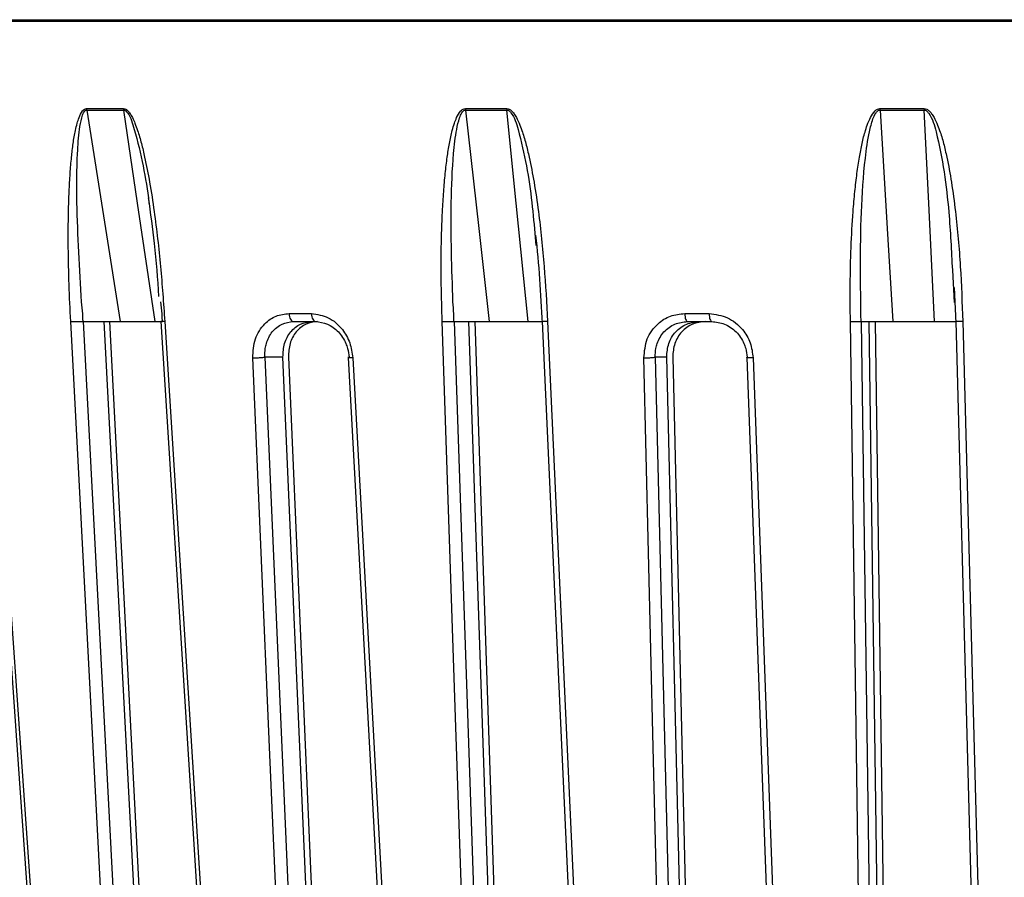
# Model space of a CAD drawing. Header units: millimetres. Extents: x -210 to 108, y -697 to -158.
# Tile 11 of 24: x -104 to -48, y -490 to -441. Entities that reach past the tile are written whole.
import ezdxf

# ---------------------------------------------------------------- set-up
doc = ezdxf.new("R2010")
doc.units = ezdxf.units.MM

msp = doc.modelspace()

# ---------------------------------------------------------------- linework, layer by layer
at = {"color": 7, "linetype": 'Continuous', "lineweight": 25}
for p, q in [((-151.127, -441.447), (92.661, -441.447)), ((92.656, -441.548), (-151.122, -441.548)), ((-99.764, -446.537), (-97.679, -446.537)), ((-78.435, -446.537), (-76.099, -446.537)), ((-55.091, -446.537), (-52.601, -446.537)), ((-74.511, -453.722), (-74.469, -454.16)), ((-51.018, -455.556), (-50.906, -457.378)), ((-50.913, -456.539), (-50.825, -458.543)), ((-88.371, -457.997), (-87.113, -457.997)), ((-66.087, -457.997), (-64.714, -457.997)), ((-99.964, -458.447), (-97.277, -509.689)), ((-96.106, -509.406), (-98.776, -458.447)), ((-98.487, -458.447), (-95.83, -509.406)), ((-79.081, -458.447), (-77.34, -509.689)), ((-76.513, -509.406), (-78.244, -458.447)), ((-77.918, -458.447), (-76.202, -509.406)), ((-56.158, -458.447), (-55.432, -509.689)), ((-54.985, -509.406), (-55.704, -458.447)), ((-55.356, -458.447), (-54.651, -509.406)), ((-86.589, -509.406), (-88.714, -460.447)), ((-88.406, -460.447), (-86.294, -509.406)), ((-65.921, -509.406), (-67.104, -460.447)), ((-66.766, -460.447), (-65.597, -509.406))]:
    msp.add_line(p, q, dxfattribs=at)
at = {"color": 7, "linetype": 'Continuous', "lineweight": 25, "flags": 128}
for points in [[(-99.773, -446.458), (-99.514, -446.458), (-99.254, -446.458), (-98.994, -446.458), (-98.734, -446.458), (-98.473, -446.458), (-98.211, -446.458), (-97.949, -446.458), (-97.687, -446.458)], [(-99.764, -446.537), (-98.708, -453.207), (-97.878, -458.447)], [(-95.911, -458.447), (-96.901, -451.778), (-97.679, -446.537)], [(-78.441, -446.458), (-78.15, -446.458), (-77.859, -446.458), (-77.567, -446.458), (-77.275, -446.458), (-76.983, -446.458), (-76.691, -446.458), (-76.398, -446.458), (-76.105, -446.458)], [(-78.435, -446.537), (-77.691, -453.207), (-77.106, -458.447)], [(-74.903, -458.447), (-75.573, -451.778), (-76.099, -446.537)], [(-55.094, -446.458), (-54.784, -446.458), (-54.473, -446.458), (-54.162, -446.458), (-53.85, -446.458), (-53.539, -446.458), (-53.227, -446.458), (-52.916, -446.458), (-52.604, -446.458)], [(-55.091, -446.537), (-54.689, -453.207), (-54.374, -458.447)], [(-52.024, -458.447), (-52.347, -451.778), (-52.601, -446.537)], [(-88.371, -457.997), (-88.362, -458.088), (-88.345, -458.173), (-88.321, -458.251), (-88.291, -458.318), (-88.255, -458.373), (-88.214, -458.414), (-88.171, -458.439), (-88.126, -458.447)], [(-87.113, -457.997), (-87.105, -458.088), (-87.088, -458.173), (-87.065, -458.251), (-87.035, -458.318), (-87, -458.373), (-86.96, -458.414), (-86.918, -458.439), (-86.874, -458.447)], [(-66.087, -457.997), (-66.081, -458.088), (-66.071, -458.173), (-66.056, -458.251), (-66.037, -458.318), (-66.015, -458.373), (-65.989, -458.414), (-65.962, -458.439), (-65.934, -458.447)], [(-64.714, -457.997), (-64.709, -458.088), (-64.699, -458.173), (-64.685, -458.251), (-64.666, -458.318), (-64.645, -458.373), (-64.62, -458.414), (-64.594, -458.439), (-64.567, -458.447)], [(-97.978, -509.734), (-99.468, -481.292), (-100.665, -458.447)], [(-95.594, -458.448), (-94.04, -483.115), (-92.364, -509.719)], [(-95.372, -458.447), (-93.544, -487.447), (-92.139, -509.734)], [(-78.005, -509.734), (-78.97, -481.292), (-79.746, -458.447)], [(-74.122, -458.448), (-72.993, -483.111), (-71.774, -509.715)], [(-73.816, -458.447), (-72.487, -487.447), (-71.465, -509.734)], [(-56.035, -509.734), (-56.436, -481.292), (-56.758, -458.447)], [(-50.828, -458.448), (-50.168, -483.107), (-49.456, -509.71)], [(-50.436, -458.447), (-49.659, -487.447), (-49.062, -509.734)], [(-105.238, -460.481), (-103.564, -484.179), (-101.759, -509.721)], [(-105.054, -460.495), (-103.087, -488.326), (-101.573, -509.734)], [(-88.28, -509.734), (-89.465, -482.418), (-90.416, -460.495)], [(-88.714, -460.447), (-89.284, -460.447), (-89.731, -460.447)], [(-89.731, -460.447), (-88.534, -488.022), (-87.593, -509.689)], [(-85.048, -460.476), (-83.752, -484.174), (-82.355, -509.717)], [(-84.783, -460.495), (-83.26, -488.326), (-82.089, -509.734)], [(-67.199, -509.734), (-67.858, -482.418), (-68.387, -460.495)], [(-67.104, -460.447), (-67.467, -460.447), (-67.752, -460.447)], [(-67.752, -460.447), (-67.085, -488.022), (-66.561, -509.689)], [(-62.588, -460.472), (-61.724, -484.17), (-60.792, -509.713)], [(-62.238, -460.495), (-61.222, -488.326), (-60.44, -509.734)]]:
    msp.add_lwpolyline(points, dxfattribs=at)
at = {"color": 7, "linetype": 'Continuous', "lineweight": 25}
for centre, radius, start, end in [((-98.942, -446.41), 0.832, 183.3206, 188.8205), ((-77.26, -446.41), 1.182, 182.3132, 186.1726), ((-52.86, -446.411), 2.235, 181.2145, 183.2512), ((-50.132, -446.411), 2.472, 181.0975, 182.9385)]:
    msp.add_arc(centre, radius, start, end, dxfattribs=at)
for points, knots in [([(-100.665, -458.447), (-100.7, -457.754), (-100.769, -456.361), (-100.811, -454.295), (-100.804, -452.548), (-100.761, -451.159), (-100.705, -450.136), (-100.63, -449.236), (-100.536, -448.425), (-100.429, -447.791), (-100.314, -447.302), (-100.194, -446.925), (-100.063, -446.643), (-99.897, -446.48), (-99.812, -446.465), (-99.773, -446.458)], [0, 0, 0, 0, 0.167566, 0.336422, 0.499725, 0.590815, 0.673973, 0.749281, 0.811617, 0.874194, 0.908303, 0.936935, 0.974643, 0.98828, 1, 1, 1, 1]), ([(-100.055, -457.343), (-100.168, -455.475), (-100.338, -452.678), (-100.324, -449.437), (-100.215, -447.846), (-100.088, -447.083), (-99.975, -446.735), (-99.886, -446.596), (-99.82, -446.546), (-99.783, -446.54), (-99.764, -446.537)], [0, 0, 0, 0, 0.506374, 0.758088, 0.883, 0.944303, 0.973771, 0.987488, 0.993875, 1, 1, 1, 1]), ([(-97.687, -446.458), (-97.646, -446.465), (-97.558, -446.48), (-97.432, -446.589), (-97.308, -446.751), (-97.176, -446.988), (-97.037, -447.302), (-96.863, -447.791), (-96.679, -448.425), (-96.449, -449.4), (-96.202, -450.674), (-95.888, -452.728), (-95.586, -455.345), (-95.443, -457.413), (-95.372, -458.447)], [0, 0, 0, 0, 0.0117153, 0.0253501, 0.0422638, 0.0631859, 0.0917906, 0.1259219, 0.1884929, 0.2508241, 0.366653, 0.5003454, 0.7501243, 1, 1, 1, 1]), ([(-97.687, -446.458), (-97.686, -446.473), (-97.684, -446.5), (-97.681, -446.526), (-97.679, -446.537)], [0, 0, 0, 0, 0.559968, 1, 1, 1, 1]), ([(-97.679, -446.537), (-97.66, -446.54), (-97.621, -446.546), (-97.546, -446.596), (-97.295, -446.907), (-96.767, -448.678), (-96.423, -450.379), (-96.259, -451.788), (-96.257, -451.809)], [0, 0, 0, 0, 0.01228, 0.025086, 0.052588, 0.233906, 0.988416, 1, 1, 1, 1]), ([(-79.746, -458.447), (-79.767, -457.754), (-79.81, -456.361), (-79.806, -454.295), (-79.754, -452.548), (-79.67, -451.159), (-79.582, -450.136), (-79.474, -449.236), (-79.348, -448.425), (-79.212, -447.791), (-79.071, -447.302), (-78.926, -446.925), (-78.772, -446.643), (-78.582, -446.48), (-78.485, -446.465), (-78.441, -446.458)], [0, 0, 0, 0, 0.167566, 0.336422, 0.499725, 0.590815, 0.673973, 0.749281, 0.811617, 0.874194, 0.908303, 0.936935, 0.974643, 0.98828, 1, 1, 1, 1]), ([(-79.141, -457.343), (-79.203, -455.475), (-79.296, -452.678), (-79.166, -449.437), (-78.987, -447.846), (-78.818, -447.083), (-78.679, -446.735), (-78.573, -446.596), (-78.498, -446.546), (-78.456, -446.54), (-78.435, -446.537)], [0, 0, 0, 0, 0.5063741, 0.7580878, 0.8830003, 0.9443031, 0.9737708, 0.9874881, 0.993875, 1, 1, 1, 1]), ([(-76.105, -446.458), (-76.059, -446.465), (-75.961, -446.48), (-75.823, -446.589), (-75.689, -446.751), (-75.547, -446.988), (-75.4, -447.302), (-75.217, -447.791), (-75.028, -448.425), (-74.796, -449.4), (-74.552, -450.674), (-74.252, -452.728), (-73.979, -455.345), (-73.871, -457.413), (-73.816, -458.447)], [0, 0, 0, 0, 0.011715, 0.02535, 0.042264, 0.063186, 0.091791, 0.125922, 0.188493, 0.250824, 0.366653, 0.500345, 0.750124, 1, 1, 1, 1]), ([(-76.105, -446.458), (-76.104, -446.473), (-76.103, -446.5), (-76.1, -446.526), (-76.099, -446.537)], [0, 0, 0, 0, 0.559968, 1, 1, 1, 1]), ([(-76.099, -446.537), (-76.078, -446.54), (-76.035, -446.546), (-75.953, -446.596), (-75.683, -446.907), (-75.153, -448.677), (-74.745, -451.011), (-74.568, -453.062), (-74.511, -453.722)], [0, 0, 0, 0, 0.009117, 0.018624, 0.039041, 0.173653, 0.733804, 1, 1, 1, 1]), ([(-56.758, -458.447), (-56.766, -457.754), (-56.78, -456.361), (-56.73, -454.295), (-56.635, -452.548), (-56.514, -451.159), (-56.397, -450.136), (-56.262, -449.236), (-56.109, -448.425), (-55.949, -447.791), (-55.787, -447.302), (-55.624, -446.925), (-55.452, -446.643), (-55.245, -446.48), (-55.142, -446.465), (-55.094, -446.458)], [0, 0, 0, 0, 0.167566, 0.336422, 0.499725, 0.590815, 0.673973, 0.749281, 0.811617, 0.874194, 0.908303, 0.936935, 0.974643, 0.98828, 1, 1, 1, 1]), ([(-56.159, -458.448), (-56.187, -456.395), (-56.231, -453.32), (-55.998, -449.754), (-55.753, -448), (-55.543, -447.156), (-55.377, -446.766), (-55.255, -446.607), (-55.166, -446.547), (-55.116, -446.54), (-55.091, -446.537)], [0, 0, 0, 0, 0.505889, 0.757599, 0.882455, 0.943938, 0.973582, 0.987498, 0.993862, 1, 1, 1, 1]), ([(-52.604, -446.458), (-52.555, -446.465), (-52.451, -446.48), (-52.307, -446.589), (-52.168, -446.751), (-52.022, -446.988), (-51.873, -447.302), (-51.69, -447.791), (-51.502, -448.425), (-51.277, -449.4), (-51.046, -450.674), (-50.773, -452.728), (-50.541, -455.345), (-50.471, -457.413), (-50.436, -458.447)], [0, 0, 0, 0, 0.011715, 0.02535, 0.042264, 0.063186, 0.091791, 0.125922, 0.188493, 0.250824, 0.366653, 0.500345, 0.750124, 1, 1, 1, 1]), ([(-52.601, -446.537), (-52.576, -446.54), (-52.525, -446.547), (-52.433, -446.607), (-52.142, -446.963), (-51.612, -448.912), (-51.198, -451.846), (-51.071, -454.466), (-51.018, -455.556)], [0, 0, 0, 0, 0.008058, 0.016413, 0.034682, 0.153925, 0.647934, 1, 1, 1, 1]), ([(-96.304, -451.483), (-96.181, -452.34), (-95.916, -454.187), (-95.785, -456.043), (-95.715, -457.037)], [0, 0, 0, 0, 0.464177, 1, 1, 1, 1]), ([(-74.485, -453.574), (-74.405, -454.4), (-74.245, -456.055), (-74.161, -457.716), (-74.118, -458.547)], [0, 0, 0, 0, 0.499569, 1, 1, 1, 1]), ([(-99.976, -458.376), (-99.98, -458.253), (-99.993, -457.906), (-100.031, -457.564), (-100.055, -457.343)], [0, 0, 0, 0, 0.354009, 1, 1, 1, 1]), ([(-95.612, -457.343), (-95.585, -457.564), (-95.545, -457.906), (-95.529, -458.253), (-95.523, -458.376)], [0, 0, 0, 0, 0.64599, 1, 1, 1, 1]), ([(-79.089, -458.376), (-79.092, -458.253), (-79.1, -457.906), (-79.125, -457.564), (-79.141, -457.343)], [0, 0, 0, 0, 0.354009, 1, 1, 1, 1]), ([(-90.416, -460.495), (-90.394, -460.128), (-90.349, -459.394), (-89.811, -458.574), (-89.121, -458.085), (-88.62, -458.026), (-88.371, -457.997)], [0, 0, 0, 0, 0.280377, 0.559712, 0.779882, 1, 1, 1, 1]), ([(-87.113, -457.997), (-86.787, -458.045), (-86.136, -458.139), (-85.376, -458.808), (-84.902, -459.631), (-84.823, -460.207), (-84.783, -460.495)], [0, 0, 0, 0, 0.27982, 0.559169, 0.779392, 1, 1, 1, 1]), ([(-68.387, -460.495), (-68.354, -460.128), (-68.288, -459.394), (-67.678, -458.574), (-66.909, -458.085), (-66.361, -458.026), (-66.087, -457.997)], [0, 0, 0, 0, 0.280377, 0.559712, 0.779882, 1, 1, 1, 1]), ([(-64.714, -457.997), (-64.36, -458.045), (-63.653, -458.139), (-62.843, -458.808), (-62.347, -459.631), (-62.274, -460.207), (-62.238, -460.495)], [0, 0, 0, 0, 0.27982, 0.559169, 0.779392, 1, 1, 1, 1]), ([(-100.665, -458.447), (-100.61, -458.447), (-100.497, -458.447), (-100.305, -458.447), (-100.155, -458.448), (-100.045, -458.448), (-99.996, -458.447), (-99.97, -458.447)], [0, 0, 0, 0, 0.24405, 0.499443, 0.71532, 0.849175, 1, 1, 1, 1]), ([(-99.97, -458.447), (-99.971, -458.436), (-99.973, -458.412), (-99.975, -458.388), (-99.976, -458.376)], [0, 0, 0, 0, 0.499999, 1, 1, 1, 1]), ([(-99.97, -458.447), (-99.835, -458.447), (-99.564, -458.447), (-98.997, -458.447), (-98.501, -458.447), (-98.127, -458.447), (-97.961, -458.447), (-97.878, -458.447)], [0, 0, 0, 0, 0.250365, 0.49979, 0.749195, 0.874833, 1, 1, 1, 1]), ([(-98.482, -458.447), (-98.392, -458.447), (-98.213, -458.447), (-97.83, -458.447), (-97.494, -458.447), (-97.239, -458.447), (-97.127, -458.447), (-97.071, -458.447)], [0, 0, 0, 0, 0.25034, 0.499759, 0.749142, 0.874835, 1, 1, 1, 1]), ([(-97.878, -458.447), (-97.513, -458.447), (-96.861, -458.447), (-96.201, -458.447), (-95.911, -458.447)], [0, 0, 0, 0, 0.5599995, 1, 1, 1, 1]), ([(-95.911, -458.447), (-95.833, -458.447), (-95.677, -458.447), (-95.564, -458.447), (-95.507, -458.447)], [0, 0, 0, 0, 0.49949, 1, 1, 1, 1]), ([(-95.372, -458.447), (-95.421, -458.447), (-95.496, -458.448), (-95.558, -458.448), (-95.582, -458.447), (-95.593, -458.448), (-95.593, -458.448), (-95.593, -458.448)], [0, 0, 0, 0, 0.417976, 0.640123, 0.865099, 0.972684, 1, 1, 1, 1]), ([(-95.523, -458.376), (-95.522, -458.388), (-95.521, -458.412), (-95.519, -458.436), (-95.518, -458.447)], [0, 0, 0, 0, 0.500001, 1, 1, 1, 1]), ([(-89.731, -460.447), (-89.732, -460.283), (-89.733, -460.022), (-89.62, -459.527), (-89.406, -459.103), (-89.07, -458.768), (-88.682, -458.517), (-88.346, -458.475), (-88.126, -458.447)], [0, 0, 0, 0, 0.157699, 0.250775, 0.500212, 0.631323, 0.758454, 1, 1, 1, 1]), ([(-88.714, -460.447), (-88.701, -460.186), (-88.677, -459.664), (-88.368, -459.102), (-88.03, -458.768), (-87.639, -458.517), (-87.303, -458.475), (-87.082, -458.447)], [0, 0, 0, 0, 0.2502529, 0.4996047, 0.630271, 0.7573776, 1, 1, 1, 1]), ([(-86.771, -458.447), (-86.992, -458.475), (-87.329, -458.517), (-87.721, -458.769), (-88.06, -459.103), (-88.368, -459.665), (-88.393, -460.187), (-88.406, -460.447)], [0, 0, 0, 0, 0.242837, 0.37006, 0.500846, 0.750309, 1, 1, 1, 1]), ([(-88.126, -458.447), (-87.893, -458.447), (-87.476, -458.447), (-87.058, -458.447), (-86.874, -458.447)], [0, 0, 0, 0, 0.56, 1, 1, 1, 1]), ([(-86.874, -458.447), (-86.649, -458.475), (-86.305, -458.517), (-85.881, -458.768), (-85.496, -459.103), (-85.222, -459.527), (-85.048, -460.022), (-85.004, -460.284), (-84.995, -460.447), (-84.995, -460.447)], [0, 0, 0, 0, 0.241554, 0.368683, 0.499786, 0.749213, 0.84233, 0.999996, 1, 1, 1, 1]), ([(-79.746, -458.447), (-79.685, -458.447), (-79.561, -458.447), (-79.372, -458.447), (-79.235, -458.448), (-79.141, -458.448), (-79.104, -458.447), (-79.085, -458.447)], [0, 0, 0, 0, 0.24405, 0.499443, 0.71532, 0.849175, 1, 1, 1, 1]), ([(-79.085, -458.447), (-79.086, -458.436), (-79.087, -458.412), (-79.088, -458.388), (-79.089, -458.376)], [0, 0, 0, 0, 0.499999, 1, 1, 1, 1]), ([(-79.085, -458.447), (-78.981, -458.447), (-78.773, -458.447), (-78.259, -458.447), (-77.771, -458.447), (-77.381, -458.447), (-77.198, -458.447), (-77.106, -458.447)], [0, 0, 0, 0, 0.250365, 0.49979, 0.749195, 0.874833, 1, 1, 1, 1]), ([(-77.914, -458.447), (-77.846, -458.447), (-77.71, -458.447), (-77.365, -458.447), (-77.035, -458.447), (-76.769, -458.447), (-76.645, -458.447), (-76.583, -458.447)], [0, 0, 0, 0, 0.25034, 0.499759, 0.749142, 0.874835, 1, 1, 1, 1]), ([(-77.106, -458.447), (-76.696, -458.447), (-75.964, -458.447), (-75.227, -458.447), (-74.903, -458.447)], [0, 0, 0, 0, 0.559999, 1, 1, 1, 1]), ([(-74.903, -458.447), (-74.815, -458.447), (-74.64, -458.447), (-74.339, -458.447), (-74.199, -458.447), (-74.107, -458.447)], [0, 0, 0, 0, 0.250749, 0.502012, 1, 1, 1, 1]), ([(-73.816, -458.447), (-73.873, -458.447), (-73.958, -458.448), (-74.043, -458.448), (-74.083, -458.447), (-74.11, -458.448), (-74.117, -458.448), (-74.122, -458.448)], [0, 0, 0, 0, 0.369701, 0.566189, 0.765181, 0.86034, 1, 1, 1, 1]), ([(-67.752, -460.447), (-67.747, -460.283), (-67.741, -460.022), (-67.602, -459.527), (-67.355, -459.103), (-66.976, -458.768), (-66.544, -458.517), (-66.176, -458.475), (-65.934, -458.447)], [0, 0, 0, 0, 0.157699, 0.250775, 0.500212, 0.631323, 0.758454, 1, 1, 1, 1]), ([(-67.104, -460.447), (-67.084, -460.186), (-67.045, -459.664), (-66.693, -459.102), (-66.314, -458.768), (-65.88, -458.517), (-65.512, -458.475), (-65.27, -458.447)], [0, 0, 0, 0, 0.250253, 0.499605, 0.630271, 0.757378, 1, 1, 1, 1]), ([(-64.929, -458.447), (-65.172, -458.475), (-65.541, -458.517), (-65.976, -458.769), (-66.355, -459.103), (-66.706, -459.665), (-66.746, -460.187), (-66.766, -460.447)], [0, 0, 0, 0, 0.242837, 0.37006, 0.500846, 0.750309, 1, 1, 1, 1]), ([(-65.934, -458.447), (-65.679, -458.447), (-65.224, -458.447), (-64.768, -458.447), (-64.567, -458.447)], [0, 0, 0, 0, 0.56, 1, 1, 1, 1]), ([(-64.567, -458.447), (-64.323, -458.475), (-63.95, -458.517), (-63.495, -458.768), (-63.087, -459.103), (-62.801, -459.527), (-62.627, -460.022), (-62.587, -460.284), (-62.581, -460.447), (-62.581, -460.447)], [0, 0, 0, 0, 0.241554, 0.368683, 0.499786, 0.749213, 0.84233, 0.999996, 1, 1, 1, 1]), ([(-56.758, -458.447), (-56.695, -458.447), (-56.599, -458.448), (-56.473, -458.448), (-56.399, -458.447), (-56.335, -458.448), (-56.273, -458.448), (-56.201, -458.448), (-56.173, -458.448), (-56.157, -458.447)], [0, 0, 0, 0, 0.23929, 0.366875, 0.496462, 0.554373, 0.661303, 0.813271, 1, 1, 1, 1]), ([(-56.158, -458.447), (-56.089, -458.447), (-55.952, -458.447), (-55.514, -458.447), (-55.055, -458.447), (-54.664, -458.447), (-54.47, -458.447), (-54.374, -458.447)], [0, 0, 0, 0, 0.247908, 0.49853, 0.748563, 0.874517, 1, 1, 1, 1]), ([(-54.374, -458.447), (-53.936, -458.447), (-53.154, -458.447), (-52.369, -458.447), (-52.024, -458.447)], [0, 0, 0, 0, 0.559999, 1, 1, 1, 1]), ([(-52.024, -458.447), (-51.93, -458.447), (-51.741, -458.447), (-51.399, -458.447), (-51.059, -458.447), (-50.846, -458.447), (-50.849, -458.447), (-50.85, -458.447)], [0, 0, 0, 0, 0.1493284, 0.2989612, 0.5960549, 0.8940397, 1, 1, 1, 1]), ([(-50.436, -458.447), (-50.497, -458.447), (-50.59, -458.448), (-50.693, -458.448), (-50.748, -458.447), (-50.789, -458.448), (-50.815, -458.448), (-50.823, -458.448), (-50.826, -458.448)], [0, 0, 0, 0, 0.335109, 0.513213, 0.693586, 0.779839, 0.928158, 1, 1, 1, 1]), ([(-90.416, -460.495), (-90.358, -460.495), (-90.27, -460.494), (-90.138, -460.488), (-90.036, -460.482), (-89.939, -460.474), (-89.827, -460.463), (-89.769, -460.454), (-89.731, -460.447)], [0, 0, 0, 0, 0.2393789, 0.3682928, 0.4999618, 0.6316365, 0.7605665, 1, 1, 1, 1]), ([(-85.046, -460.476), (-85.047, -460.476), (-85.056, -460.473), (-85.052, -460.464), (-85.017, -460.454), (-84.995, -460.447)], [0, 0, 0, 0, 0.05741, 0.387327, 1, 1, 1, 1]), ([(-84.783, -460.495), (-84.836, -460.495), (-84.917, -460.494), (-84.991, -460.489), (-85.031, -460.483), (-85.042, -460.478), (-85.046, -460.476)], [0, 0, 0, 0, 0.392971, 0.604581, 0.820702, 1, 1, 1, 1]), ([(-68.387, -460.495), (-68.325, -460.495), (-68.23, -460.494), (-68.1, -460.488), (-68.003, -460.482), (-67.916, -460.474), (-67.819, -460.463), (-67.778, -460.454), (-67.752, -460.447)], [0, 0, 0, 0, 0.239379, 0.368293, 0.499962, 0.631636, 0.760566, 1, 1, 1, 1]), ([(-62.585, -460.472), (-62.591, -460.47), (-62.61, -460.463), (-62.594, -460.454), (-62.581, -460.447)], [0, 0, 0, 0, 0.259392, 1, 1, 1, 1]), ([(-62.238, -460.495), (-62.297, -460.495), (-62.387, -460.494), (-62.482, -460.489), (-62.54, -460.483), (-62.575, -460.477), (-62.583, -460.473), (-62.585, -460.472)], [0, 0, 0, 0, 0.353774, 0.544276, 0.73884, 0.933404, 1, 1, 1, 1])]:
    msp.add_open_spline(points, degree=3, knots=knots, dxfattribs=at)

doc.saveas('drawing.dxf')
